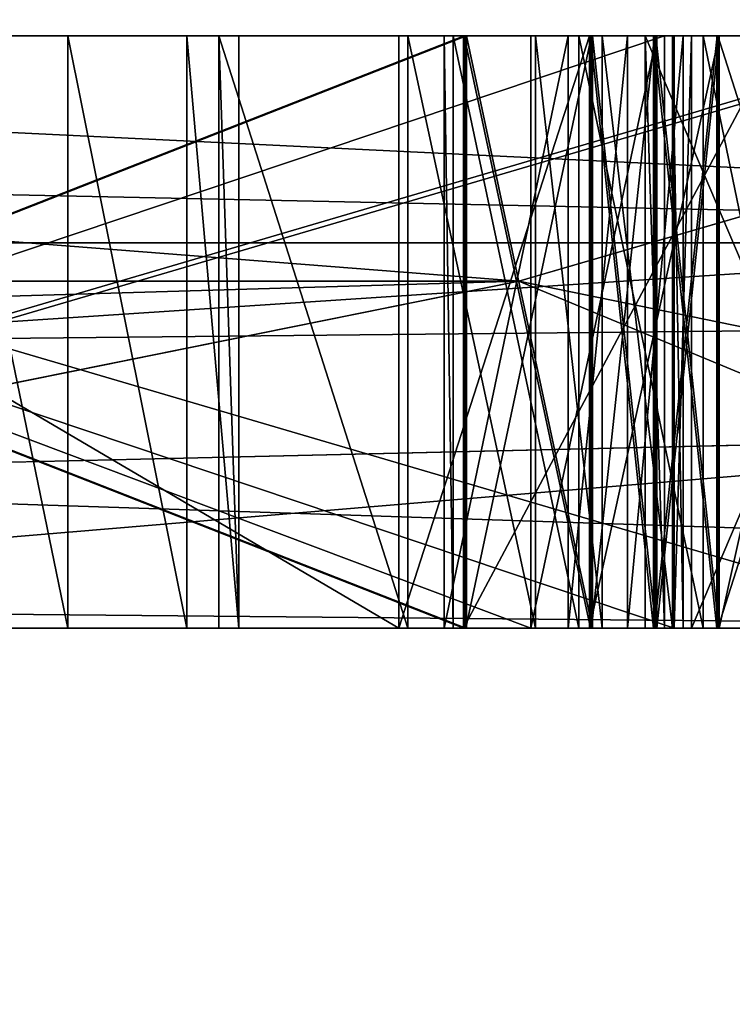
# Model space of a CAD drawing. Header units: millimetres. Extents: x -175 to 175, y 0 to 232.
# Tile 40 of 140: x -133.47 to -133.35, y 60.937 to 61.103. Entities that reach past the tile are written whole.
import ezdxf

# ---------------------------------------------------------------- set-up
doc = ezdxf.new("R2010")
doc.units = ezdxf.units.MM
doc.header["$LTSCALE"] = 65.185185
for name, color, linetype in [('1013', 7, 'CONTINUOUS'), ('1014', 7, 'CONTINUOUS'), ('1015', 7, 'CONTINUOUS'), ('1016', 7, 'CONTINUOUS'), ('1025', 7, 'CONTINUOUS'), ('1028', 7, 'CONTINUOUS'), ('1029', 7, 'CONTINUOUS'), ('1033', 7, 'CONTINUOUS'), ('1185', 7, 'CONTINUOUS'), ('1186', 7, 'CONTINUOUS'), ('1187', 7, 'CONTINUOUS'), ('1202', 7, 'CONTINUOUS'), ('1203', 7, 'CONTINUOUS'), ('1204', 7, 'CONTINUOUS'), ('1206', 7, 'CONTINUOUS'), ('1208', 7, 'CONTINUOUS'), ('1214', 7, 'CONTINUOUS'), ('1215', 7, 'CONTINUOUS'), ('1216', 7, 'CONTINUOUS'), ('1217', 7, 'CONTINUOUS'), ('1218', 7, 'CONTINUOUS'), ('1219', 7, 'CONTINUOUS'), ('1220', 7, 'CONTINUOUS'), ('1221', 7, 'CONTINUOUS'), ('1223', 7, 'CONTINUOUS'), ('1224', 7, 'CONTINUOUS'), ('1225', 7, 'CONTINUOUS'), ('1226', 7, 'CONTINUOUS'), ('1227', 7, 'CONTINUOUS'), ('1228', 7, 'CONTINUOUS'), ('1229', 7, 'CONTINUOUS'), ('1230', 7, 'CONTINUOUS'), ('1231', 7, 'CONTINUOUS'), ('1233', 7, 'CONTINUOUS'), ('1234', 7, 'CONTINUOUS'), ('1239', 7, 'CONTINUOUS'), ('1240', 7, 'CONTINUOUS'), ('1247', 7, 'CONTINUOUS'), ('1251', 7, 'CONTINUOUS'), ('1252', 7, 'CONTINUOUS'), ('1253', 7, 'CONTINUOUS'), ('1254', 7, 'CONTINUOUS'), ('1259', 7, 'CONTINUOUS'), ('1260', 7, 'CONTINUOUS'), ('1261', 7, 'CONTINUOUS'), ('1262', 7, 'CONTINUOUS'), ('1263', 7, 'CONTINUOUS'), ('1264', 7, 'CONTINUOUS'), ('1265', 7, 'CONTINUOUS'), ('1266', 7, 'CONTINUOUS'), ('1267', 7, 'CONTINUOUS'), ('1268', 7, 'CONTINUOUS'), ('1269', 7, 'CONTINUOUS'), ('1270', 7, 'CONTINUOUS'), ('1271', 7, 'CONTINUOUS'), ('1272', 7, 'CONTINUOUS'), ('1273', 7, 'CONTINUOUS'), ('1274', 7, 'CONTINUOUS'), ('1327', 7, 'CONTINUOUS'), ('1329', 7, 'CONTINUOUS'), ('1331', 7, 'CONTINUOUS'), ('1333', 7, 'CONTINUOUS'), ('941', 7, 'CONTINUOUS')]:
    doc.layers.add(name, color=color, linetype=linetype)

msp = doc.modelspace()

# ---------------------------------------------------------------- linework, layer by layer
at = {"layer": '1013', "color": 7, "linetype": 'CONTINUOUS', "true_color": 0xe0f2ff}
for points in [[(-133.762, 61, 9.37499), (-133.18361, 61, 8.2929), (-134.62863, 59.99999, 8.876), (-133.762, 61, 9.37499)], [(-133.18361, 61, 8.2929), (-132.67723, 61, 7.17529), (-134.62863, 59.99999, 8.876), (-133.18361, 61, 8.2929)], [(-132.67723, 61, 7.17529), (-132.24503, 61, 6.02694), (-134.62863, 59.99999, 8.876), (-132.67723, 61, 7.17529)], [(-132.24503, 61, 6.02694), (-132.85518, 59.99999, 4.59541), (-134.62863, 59.99999, 8.876), (-132.24503, 61, 6.02694)]]:
    msp.add_3dface(points, dxfattribs=at)
at = {"layer": '1014', "color": 7, "linetype": 'CONTINUOUS', "true_color": 0xe0f2ff}
for points in [[(-134.62862, 59.99999, -8.876), (-132.85518, 59.99999, -4.59541), (-133.762, 61, -9.37499), (-134.62862, 59.99999, -8.876)], [(-132.85518, 59.99999, -4.59541), (-132.67723, 61, -7.17529), (-133.762, 61, -9.37499), (-132.85518, 59.99999, -4.59541)]]:
    msp.add_3dface(points, dxfattribs=at)
at = {"layer": '1015', "color": 7, "linetype": 'CONTINUOUS', "true_color": 0xe0f2ff}
for points in [[(-135.85784, 61, 14.14213), (-137.21844, 60.50001, 16.02753), (-131.53011, 60.50001, 8.89456), (-135.85784, 61, 14.14213)], [(-132.67946, 61, 9.99997), (-135.85784, 61, 14.14213), (-131.53011, 60.50001, 8.89456), (-132.67946, 61, 9.99997)]]:
    msp.add_3dface(points, dxfattribs=at)
at = {"layer": '1016', "color": 7, "linetype": 'CONTINUOUS', "true_color": 0xe0f2ff}
for points in [[(-134.1329, 61, -12.17521), (-132.67946, 61, -9.99997), (-137.21844, 60.50001, -16.02753), (-134.1329, 61, -12.17521)], [(-132.67946, 61, -9.99997), (-131.53011, 60.50001, -8.89456), (-137.21844, 60.50001, -16.02753), (-132.67946, 61, -9.99997)]]:
    msp.add_3dface(points, dxfattribs=at)
at = {"layer": '1025', "color": 7, "linetype": 'CONTINUOUS', "true_color": 0xe0f2ff}
for points in [[(-133.24468, 61, 2.20667), (-133.67626, 61, 4.37557), (-133.25488, 61, 0.55419), (-133.24468, 61, 2.20667)], [(-133.25488, 61, 0.55419), (-133.67626, 61, 4.37557), (-133.32193, 61, 0.65631), (-133.25488, 61, 0.55419)], [(-133.32193, 61, 0.65631), (-133.67626, 61, 4.37557), (-133.36447, 61, 0.65498), (-133.32193, 61, 0.65631)], [(-133.36447, 61, 0.65498), (-133.67626, 61, 4.37557), (-133.65894, 61, 0.54157), (-133.36447, 61, 0.65498)], [(-133.67626, 61, -4.37557), (-133.1, 61, 0), (-133.32982, 61, -0.57206), (-133.67626, 61, -4.37557)], [(-133.6619, 61, -0.64569), (-133.67626, 61, -4.37557), (-133.40608, 61, -0.63235), (-133.6619, 61, -0.64569)], [(-133.40608, 61, -0.63235), (-133.67626, 61, -4.37557), (-133.37388, 61, -0.62287), (-133.40608, 61, -0.63235)], [(-133.37388, 61, -0.62287), (-133.67626, 61, -4.37557), (-133.352, 61, -0.60267), (-133.37388, 61, -0.62287)], [(-133.352, 61, -0.60267), (-133.67626, 61, -4.37557), (-133.32982, 61, -0.57206), (-133.352, 61, -0.60267)], [(-133.6297, 61, -0.63622), (-133.6619, 61, -0.64569), (-133.40608, 61, -0.63235), (-133.6297, 61, -0.63622)], [(-133.36121, 61, 0.55087), (-133.36447, 61, 0.65498), (-133.65894, 61, 0.54157), (-133.36121, 61, 0.55087)], [(-133.35959, 61, 0.49881), (-133.65732, 61, 0.48951), (-133.65258, 61, 0.29165), (-133.35959, 61, 0.49881)], [(-133.35666, 61, 0.4051), (-133.35959, 61, 0.49881), (-133.65258, 61, 0.29165), (-133.35666, 61, 0.4051)], [(-133.3122, 61, 0.29718), (-133.35666, 61, 0.4051), (-133.65258, 61, 0.29165), (-133.3122, 61, 0.29718)], [(-133.31135, 61, 0.24511), (-133.65173, 61, 0.23958), (-133.64961, 61, 0.15625), (-133.31135, 61, 0.24511)], [(-133.39515, 61, -0.22974), (-133.65047, 61, -0.22917), (-133.39693, 61, -0.31998), (-133.39515, 61, -0.22974)], [(-133.39693, 61, -0.31998), (-133.65047, 61, -0.22917), (-133.39845, 61, -0.37205), (-133.39693, 61, -0.31998)], [(-133.39845, 61, -0.37205), (-133.65047, 61, -0.22917), (-133.48261, 61, -0.33832), (-133.39845, 61, -0.37205)], [(-133.39504, 61, -0.17765), (-133.6501, 61, -0.0625), (-133.65035, 61, -0.17708), (-133.39504, 61, -0.17765)], [(-133.39478, 61, -0.06307), (-133.6501, 61, -0.0625), (-133.39504, 61, -0.17765), (-133.39478, 61, -0.06307)], [(-133.39466, 61, -0.01099), (-133.64973, 61, 0.10417), (-133.64998, 61, -0.01042), (-133.39466, 61, -0.01099)], [(-133.38377, 61, 0.10357), (-133.64973, 61, 0.10417), (-133.39466, 61, -0.01099), (-133.38377, 61, 0.10357)], [(-133.30919, 61, 0.15549), (-133.31135, 61, 0.24511), (-133.64961, 61, 0.15625), (-133.30919, 61, 0.15549)], [(-133.57622, 61, -0.62736), (-133.6297, 61, -0.63622), (-133.40608, 61, -0.63235), (-133.57622, 61, -0.62736)], [(-133.46195, 61, -0.35976), (-133.39845, 61, -0.37205), (-133.48261, 61, -0.33832), (-133.46195, 61, -0.35976)], [(-133.4419, 61, -0.40204), (-133.39845, 61, -0.37205), (-133.46195, 61, -0.35976), (-133.4419, 61, -0.40204)], [(-133.40456, 61, -0.58029), (-133.39845, 61, -0.37205), (-133.4419, 61, -0.40204), (-133.40456, 61, -0.58029)], [(-133.4331, 61, -0.46482), (-133.40456, 61, -0.58029), (-133.4419, 61, -0.40204), (-133.4331, 61, -0.46482)], [(-133.43646, 61, -0.57935), (-133.40456, 61, -0.58029), (-133.4331, 61, -0.46482), (-133.43646, 61, -0.57935)], [(-133.38299, 61, -0.5705), (-133.39845, 61, -0.37205), (-133.40456, 61, -0.58029), (-133.38299, 61, -0.5705)], [(-133.37749, 61, -0.38308), (-133.39845, 61, -0.37205), (-133.38299, 61, -0.5705), (-133.37749, 61, -0.38308)], [(-133.37566, 61, -0.32061), (-133.39515, 61, -0.22974), (-133.39693, 61, -0.31998), (-133.37566, 61, -0.32061)], [(-133.34191, 61, -0.20902), (-133.39515, 61, -0.22974), (-133.3547, 61, -0.33164), (-133.34191, 61, -0.20902)], [(-133.3547, 61, -0.33164), (-133.39515, 61, -0.22974), (-133.37566, 61, -0.32061), (-133.3547, 61, -0.33164)], [(-133.37374, 61, -0.16728), (-133.39478, 61, -0.06307), (-133.39504, 61, -0.17765), (-133.37374, 61, -0.16728)], [(-133.37353, 61, -0.07353), (-133.39478, 61, -0.06307), (-133.37374, 61, -0.16728), (-133.37353, 61, -0.07353)], [(-133.37336, 61, -0.00062), (-133.38377, 61, 0.10357), (-133.39466, 61, -0.01099), (-133.37336, 61, -0.00062)], [(-133.36254, 61, 0.08269), (-133.38377, 61, 0.10357), (-133.3627, 61, 0.00978), (-133.36254, 61, 0.08269)], [(-133.3627, 61, 0.00978), (-133.38377, 61, 0.10357), (-133.37336, 61, -0.00062), (-133.3627, 61, 0.00978)], [(-133.37174, 61, -0.54999), (-133.37749, 61, -0.38308), (-133.38299, 61, -0.5705), (-133.37174, 61, -0.54999)], [(-133.36747, 61, -0.40422), (-133.37749, 61, -0.38308), (-133.37174, 61, -0.54999), (-133.36747, 61, -0.40422)], [(-133.36307, 61, -0.15689), (-133.37353, 61, -0.07353), (-133.37374, 61, -0.16728), (-133.36307, 61, -0.15689)], [(-133.36291, 61, -0.08397), (-133.37353, 61, -0.07353), (-133.36307, 61, -0.15689), (-133.36291, 61, -0.08397)], [(-133.35989, 61, -0.50865), (-133.36747, 61, -0.40422), (-133.37174, 61, -0.54999), (-133.35989, 61, -0.50865)], [(-133.35806, 61, -0.44618), (-133.36747, 61, -0.40422), (-133.35989, 61, -0.50865), (-133.35806, 61, -0.44618)], [(-133.35239, 61, -0.13608), (-133.36291, 61, -0.08397), (-133.36307, 61, -0.15689), (-133.35239, 61, -0.13608)], [(-133.35232, 61, -0.10483), (-133.36291, 61, -0.08397), (-133.35239, 61, -0.13608), (-133.35232, 61, -0.10483)], [(-133.35202, 61, 0.03059), (-133.36254, 61, 0.08269), (-133.3627, 61, 0.00978), (-133.35202, 61, 0.03059)], [(-133.35197, 61, 0.05142), (-133.36254, 61, 0.08269), (-133.35202, 61, 0.03059), (-133.35197, 61, 0.05142)], [(-133.31413, 61, 0.40643), (-133.35666, 61, 0.4051), (-133.3122, 61, 0.29718), (-133.31413, 61, 0.40643)], [(-133.33404, 61, -0.35309), (-133.34191, 61, -0.20902), (-133.3547, 61, -0.33164), (-133.33404, 61, -0.35309)], [(-133.3522, 61, -0.05275), (-133.32036, 61, -0.08407), (-133.32022, 61, -0.02157), (-133.3522, 61, -0.05275)]]:
    msp.add_3dface(points, dxfattribs=at)
at = {"layer": '1028', "color": 7, "linetype": 'CONTINUOUS', "true_color": 0xe0f2ff}
for points in [[(-140.32315, 61.21787, 17.59623), (-140.34896, 61.06504, 17.55154), (-133.08628, 61.06504, 10.72963), (-140.32315, 61.21787, 17.59623)], [(-136.25013, 61.21787, 14.63591), (-140.32315, 61.21787, 17.59623), (-133.08628, 61.06504, 10.72963), (-136.25013, 61.21787, 14.63591)], [(-134.53504, 61.21787, -12.81029), (-131.8345, 61.21787, -8.56057), (-138.23376, 61.06504, -16.20971), (-134.53504, 61.21787, -12.81029)], [(-131.8345, 61.21787, -8.56057), (-131.87934, 61.06504, -8.53467), (-138.23376, 61.06504, -16.20971), (-131.8345, 61.21787, -8.56057)], [(-133.04155, 61.21787, 10.75544), (-136.25013, 61.21787, 14.63591), (-133.08628, 61.06504, 10.72963), (-133.04155, 61.21787, 10.75544)], [(-140.42279, 61, 17.42369), (-133.21423, 61, 10.65578), (-140.34896, 61.06504, 17.55154), (-140.42279, 61, 17.42369)], [(-140.34896, 61.06504, 17.55154), (-133.21423, 61, 10.65578), (-133.08628, 61.06504, 10.72963), (-140.34896, 61.06504, 17.55154)], [(-134.6765, 61, -12.66879), (-138.30797, 61, -16.08118), (-131.87934, 61.06504, -8.53467), (-134.6765, 61, -12.66879)], [(-131.87934, 61.06504, -8.53467), (-138.30797, 61, -16.08118), (-138.23376, 61.06504, -16.20971), (-131.87934, 61.06504, -8.53467)], [(-132.0076, 61, -8.46059), (-134.6765, 61, -12.66879), (-131.87934, 61.06504, -8.53467), (-132.0076, 61, -8.46059)]]:
    msp.add_3dface(points, dxfattribs=at)
at = {"layer": '1029', "color": 7, "linetype": 'CONTINUOUS', "true_color": 0xe0f2ff}
for points in [[(-133.90818, 61, -9.67757), (-132.8329, 61, -7.60872), (-138.35309, 61.18118, -14.47457), (-133.90818, 61, -9.67757)], [(-132.8329, 61, -7.60872), (-132.89106, 61.18118, -7.24209), (-138.35309, 61.18118, -14.47457), (-132.8329, 61, -7.60872)], [(-134.26031, 61, 10.24032), (-134.51272, 61.18118, 10.26197), (-131.50064, 61.18118, 1.71387), (-134.26031, 61, 10.24032)], [(-133.6549, 61, 9.24336), (-134.26031, 61, 10.24032), (-131.50064, 61.18118, 1.71387), (-133.6549, 61, 9.24336)], [(-133.11255, 61, 8.21073), (-133.6549, 61, 9.24336), (-131.50064, 61.18118, 1.71387), (-133.11255, 61, 8.21073)]]:
    msp.add_3dface(points, dxfattribs=at)
at = {"layer": '1033', "color": 7, "linetype": 'CONTINUOUS', "true_color": 0xe0f2ff}
for points in [[(-135.19097, 61.2, -8.55), (-133.38584, 61.05858, -3.79207), (-136.67648, 61.05858, -10.62515), (-135.19097, 61.2, -8.55)], [(-135.19097, 61.2, 8.55), (-136.67648, 61.05858, 10.62515), (-133.38584, 61.05858, 3.79207), (-135.19097, 61.2, 8.55)], [(-135.19097, 61.2, -8.55), (-132.9, 61.2), (-133.38584, 61.05858, -3.79207), (-135.19097, 61.2, -8.55)], [(-132.9, 61.2), (-135.19097, 61.2, 8.55), (-133.38584, 61.05858, 3.79207), (-132.9, 61.2)], [(-132.9, 61.2), (-133.38584, 61.05858, 3.79207), (-133.38584, 61.05858, -3.79207), (-132.9, 61.2)], [(-136.67648, 61.05858, 10.62515), (-133.67626, 61, 4.37557), (-133.38584, 61.05858, 3.79207), (-136.67648, 61.05858, 10.62515)], [(-133.38584, 61.05858, -3.79207), (-135.36576, 61, -8.45275), (-136.67648, 61.05858, -10.62515), (-133.38584, 61.05858, -3.79207)], [(-133.67626, 61, -4.37557), (-135.36576, 61, -8.45275), (-133.38584, 61.05858, -3.79207), (-133.67626, 61, -4.37557)], [(-133.67626, 61, 4.37557), (-133.24468, 61, 2.20667), (-133.38584, 61.05858, 3.79207), (-133.67626, 61, 4.37557)], [(-133.1, 61, 0), (-133.67626, 61, -4.37557), (-133.38584, 61.05858, -3.79207), (-133.1, 61, 0)], [(-133.24468, 61, 2.20667), (-133.1, 61, 0), (-133.38584, 61.05858, 3.79207), (-133.24468, 61, 2.20667)], [(-133.38584, 61.05858, 3.79207), (-133.1, 61, 0), (-133.38584, 61.05858, -3.79207), (-133.38584, 61.05858, 3.79207)]]:
    msp.add_3dface(points, dxfattribs=at)
at = {"layer": '1185', "color": 7, "linetype": 'CONTINUOUS', "true_color": 0xe0f2ff}
for points in [[(-133.65732, 61, 0.48951), (-133.35959, 61, 0.49881), (-133.65732, 61.1, 0.48951), (-133.65732, 61, 0.48951)], [(-133.65732, 61.1, 0.48951), (-133.35959, 61, 0.49881), (-133.35959, 61.1, 0.49881), (-133.65732, 61.1, 0.48951)]]:
    msp.add_3dface(points, dxfattribs=at)
at = {"layer": '1186', "color": 7, "linetype": 'CONTINUOUS', "true_color": 0xe0f2ff}
for points in [[(-133.35959, 61, 0.49881), (-133.35666, 61, 0.4051), (-133.35666, 61.1, 0.4051), (-133.35959, 61, 0.49881)], [(-133.35959, 61.1, 0.49881), (-133.35959, 61, 0.49881), (-133.35666, 61.1, 0.4051), (-133.35959, 61.1, 0.49881)]]:
    msp.add_3dface(points, dxfattribs=at)
at = {"layer": '1187', "color": 7, "linetype": 'CONTINUOUS', "true_color": 0xe0f2ff}
for points in [[(-133.35666, 61, 0.4051), (-133.31413, 61, 0.40643), (-133.31413, 61.1, 0.40643), (-133.35666, 61, 0.4051)], [(-133.35666, 61.1, 0.4051), (-133.35666, 61, 0.4051), (-133.31413, 61.1, 0.40643), (-133.35666, 61.1, 0.4051)]]:
    msp.add_3dface(points, dxfattribs=at)
at = {"layer": '1202', "color": 7, "linetype": 'CONTINUOUS', "true_color": 0xe0f2ff}
for points in [[(-133.32193, 61, 0.65631), (-133.36447, 61, 0.65498), (-133.36447, 61.1, 0.65498), (-133.32193, 61, 0.65631)], [(-133.32193, 61.1, 0.65631), (-133.32193, 61, 0.65631), (-133.36447, 61.1, 0.65498), (-133.32193, 61.1, 0.65631)]]:
    msp.add_3dface(points, dxfattribs=at)
at = {"layer": '1203', "color": 7, "linetype": 'CONTINUOUS', "true_color": 0xe0f2ff}
for points in [[(-133.36447, 61, 0.65498), (-133.36121, 61, 0.55087), (-133.36447, 61.1, 0.65498), (-133.36447, 61, 0.65498)], [(-133.36447, 61.1, 0.65498), (-133.36121, 61, 0.55087), (-133.36121, 61.1, 0.55087), (-133.36447, 61.1, 0.65498)]]:
    msp.add_3dface(points, dxfattribs=at)
at = {"layer": '1204', "color": 7, "linetype": 'CONTINUOUS', "true_color": 0xe0f2ff}
for points in [[(-133.36121, 61, 0.55087), (-133.65894, 61, 0.54157), (-133.36121, 61.1, 0.55087), (-133.36121, 61, 0.55087)], [(-133.36121, 61.1, 0.55087), (-133.65894, 61, 0.54157), (-133.65894, 61.1, 0.54157), (-133.36121, 61.1, 0.55087)]]:
    msp.add_3dface(points, dxfattribs=at)
at = {"layer": '1206', "color": 7, "linetype": 'CONTINUOUS', "true_color": 0xe0f2ff}
for points in [[(-133.65173, 61, 0.23958), (-133.31135, 61, 0.24511), (-133.65173, 61.1, 0.23958), (-133.65173, 61, 0.23958)], [(-133.65173, 61.1, 0.23958), (-133.31135, 61, 0.24511), (-133.31135, 61.1, 0.24511), (-133.65173, 61.1, 0.23958)]]:
    msp.add_3dface(points, dxfattribs=at)
at = {"layer": '1208', "color": 7, "linetype": 'CONTINUOUS', "true_color": 0xe0f2ff}
for points in [[(-133.3122, 61, 0.29718), (-133.65258, 61, 0.29165), (-133.3122, 61.1, 0.29718), (-133.3122, 61, 0.29718)], [(-133.3122, 61.1, 0.29718), (-133.65258, 61, 0.29165), (-133.65258, 61.1, 0.29165), (-133.3122, 61.1, 0.29718)]]:
    msp.add_3dface(points, dxfattribs=at)
at = {"layer": '1214', "color": 7, "linetype": 'CONTINUOUS', "true_color": 0xe0f2ff}
for points in [[(-133.64973, 61, 0.10417), (-133.38377, 61, 0.10357), (-133.64973, 61.1, 0.10417), (-133.64973, 61, 0.10417)], [(-133.64973, 61.1, 0.10417), (-133.38377, 61, 0.10357), (-133.38377, 61.1, 0.10357), (-133.64973, 61.1, 0.10417)]]:
    msp.add_3dface(points, dxfattribs=at)
at = {"layer": '1215', "color": 7, "linetype": 'CONTINUOUS', "true_color": 0xe0f2ff}
for points in [[(-133.38377, 61, 0.10357), (-133.36254, 61, 0.08269), (-133.36254, 61.1, 0.08269), (-133.38377, 61, 0.10357)], [(-133.38377, 61.1, 0.10357), (-133.38377, 61, 0.10357), (-133.36254, 61.1, 0.08269), (-133.38377, 61.1, 0.10357)]]:
    msp.add_3dface(points, dxfattribs=at)
at = {"layer": '1216', "color": 7, "linetype": 'CONTINUOUS', "true_color": 0xe0f2ff}
for points in [[(-133.36254, 61, 0.08269), (-133.35197, 61, 0.05142), (-133.35197, 61.1, 0.05142), (-133.36254, 61, 0.08269)], [(-133.36254, 61.1, 0.08269), (-133.36254, 61, 0.08269), (-133.35197, 61.1, 0.05142), (-133.36254, 61.1, 0.08269)]]:
    msp.add_3dface(points, dxfattribs=at)
at = {"layer": '1217', "color": 7, "linetype": 'CONTINUOUS', "true_color": 0xe0f2ff}
for points in [[(-133.35197, 61, 0.05142), (-133.35202, 61, 0.03059), (-133.35202, 61.1, 0.03059), (-133.35197, 61, 0.05142)], [(-133.35197, 61.1, 0.05142), (-133.35197, 61, 0.05142), (-133.35202, 61.1, 0.03059), (-133.35197, 61.1, 0.05142)]]:
    msp.add_3dface(points, dxfattribs=at)
at = {"layer": '1218', "color": 7, "linetype": 'CONTINUOUS', "true_color": 0xe0f2ff}
for points in [[(-133.35202, 61, 0.03059), (-133.3627, 61, 0.00978), (-133.3627, 61.1, 0.00978), (-133.35202, 61, 0.03059)], [(-133.35202, 61.1, 0.03059), (-133.35202, 61, 0.03059), (-133.3627, 61.1, 0.00978), (-133.35202, 61.1, 0.03059)]]:
    msp.add_3dface(points, dxfattribs=at)
at = {"layer": '1219', "color": 7, "linetype": 'CONTINUOUS', "true_color": 0xe0f2ff}
for points in [[(-133.3627, 61, 0.00978), (-133.37336, 61, -0.00062), (-133.37336, 61.1, -0.00062), (-133.3627, 61, 0.00978)], [(-133.3627, 61.1, 0.00978), (-133.3627, 61, 0.00978), (-133.37336, 61.1, -0.00062), (-133.3627, 61.1, 0.00978)]]:
    msp.add_3dface(points, dxfattribs=at)
at = {"layer": '1220', "color": 7, "linetype": 'CONTINUOUS', "true_color": 0xe0f2ff}
for points in [[(-133.37336, 61, -0.00062), (-133.39466, 61, -0.01099), (-133.39466, 61.1, -0.01099), (-133.37336, 61, -0.00062)], [(-133.37336, 61.1, -0.00062), (-133.37336, 61, -0.00062), (-133.39466, 61.1, -0.01099), (-133.37336, 61.1, -0.00062)]]:
    msp.add_3dface(points, dxfattribs=at)
at = {"layer": '1221', "color": 7, "linetype": 'CONTINUOUS', "true_color": 0xe0f2ff}
for points in [[(-133.39466, 61, -0.01099), (-133.64998, 61, -0.01042), (-133.39466, 61.1, -0.01099), (-133.39466, 61, -0.01099)], [(-133.39466, 61.1, -0.01099), (-133.64998, 61, -0.01042), (-133.64998, 61.1, -0.01042), (-133.39466, 61.1, -0.01099)]]:
    msp.add_3dface(points, dxfattribs=at)
at = {"layer": '1223', "color": 7, "linetype": 'CONTINUOUS', "true_color": 0xe0f2ff}
for points in [[(-133.6501, 61, -0.0625), (-133.39478, 61, -0.06307), (-133.6501, 61.1, -0.0625), (-133.6501, 61, -0.0625)], [(-133.6501, 61.1, -0.0625), (-133.39478, 61, -0.06307), (-133.39478, 61.1, -0.06307), (-133.6501, 61.1, -0.0625)]]:
    msp.add_3dface(points, dxfattribs=at)
at = {"layer": '1224', "color": 7, "linetype": 'CONTINUOUS', "true_color": 0xe0f2ff}
for points in [[(-133.39478, 61, -0.06307), (-133.37353, 61, -0.07353), (-133.37353, 61.1, -0.07353), (-133.39478, 61, -0.06307)], [(-133.39478, 61.1, -0.06307), (-133.39478, 61, -0.06307), (-133.37353, 61.1, -0.07353), (-133.39478, 61.1, -0.06307)]]:
    msp.add_3dface(points, dxfattribs=at)
at = {"layer": '1225', "color": 7, "linetype": 'CONTINUOUS', "true_color": 0xe0f2ff}
for points in [[(-133.37353, 61, -0.07353), (-133.36291, 61, -0.08397), (-133.36291, 61.1, -0.08397), (-133.37353, 61, -0.07353)], [(-133.37353, 61.1, -0.07353), (-133.37353, 61, -0.07353), (-133.36291, 61.1, -0.08397), (-133.37353, 61.1, -0.07353)]]:
    msp.add_3dface(points, dxfattribs=at)
at = {"layer": '1226', "color": 7, "linetype": 'CONTINUOUS', "true_color": 0xe0f2ff}
for points in [[(-133.36291, 61, -0.08397), (-133.35232, 61, -0.10483), (-133.35232, 61.1, -0.10483), (-133.36291, 61, -0.08397)], [(-133.36291, 61.1, -0.08397), (-133.36291, 61, -0.08397), (-133.35232, 61.1, -0.10483), (-133.36291, 61.1, -0.08397)]]:
    msp.add_3dface(points, dxfattribs=at)
at = {"layer": '1227', "color": 7, "linetype": 'CONTINUOUS', "true_color": 0xe0f2ff}
for points in [[(-133.35232, 61, -0.10483), (-133.35239, 61, -0.13608), (-133.35239, 61.1, -0.13608), (-133.35232, 61, -0.10483)], [(-133.35232, 61.1, -0.10483), (-133.35232, 61, -0.10483), (-133.35239, 61.1, -0.13608), (-133.35232, 61.1, -0.10483)]]:
    msp.add_3dface(points, dxfattribs=at)
at = {"layer": '1228', "color": 7, "linetype": 'CONTINUOUS', "true_color": 0xe0f2ff}
for points in [[(-133.35239, 61, -0.13608), (-133.36307, 61, -0.15689), (-133.36307, 61.1, -0.15689), (-133.35239, 61, -0.13608)], [(-133.35239, 61.1, -0.13608), (-133.35239, 61, -0.13608), (-133.36307, 61.1, -0.15689), (-133.35239, 61.1, -0.13608)]]:
    msp.add_3dface(points, dxfattribs=at)
at = {"layer": '1229', "color": 7, "linetype": 'CONTINUOUS', "true_color": 0xe0f2ff}
for points in [[(-133.36307, 61, -0.15689), (-133.37374, 61, -0.16728), (-133.37374, 61.1, -0.16728), (-133.36307, 61, -0.15689)], [(-133.36307, 61.1, -0.15689), (-133.36307, 61, -0.15689), (-133.37374, 61.1, -0.16728), (-133.36307, 61.1, -0.15689)]]:
    msp.add_3dface(points, dxfattribs=at)
at = {"layer": '1230', "color": 7, "linetype": 'CONTINUOUS', "true_color": 0xe0f2ff}
for points in [[(-133.37374, 61, -0.16728), (-133.39504, 61, -0.17765), (-133.39504, 61.1, -0.17765), (-133.37374, 61, -0.16728)], [(-133.37374, 61.1, -0.16728), (-133.37374, 61, -0.16728), (-133.39504, 61.1, -0.17765), (-133.37374, 61.1, -0.16728)]]:
    msp.add_3dface(points, dxfattribs=at)
at = {"layer": '1231', "color": 7, "linetype": 'CONTINUOUS', "true_color": 0xe0f2ff}
for points in [[(-133.39504, 61, -0.17765), (-133.65035, 61, -0.17708), (-133.39504, 61.1, -0.17765), (-133.39504, 61, -0.17765)], [(-133.39504, 61.1, -0.17765), (-133.65035, 61, -0.17708), (-133.65035, 61.1, -0.17708), (-133.39504, 61.1, -0.17765)]]:
    msp.add_3dface(points, dxfattribs=at)
at = {"layer": '1233', "color": 7, "linetype": 'CONTINUOUS', "true_color": 0xe0f2ff}
for points in [[(-133.65047, 61, -0.22917), (-133.39515, 61, -0.22974), (-133.65047, 61.1, -0.22917), (-133.65047, 61, -0.22917)], [(-133.65047, 61.1, -0.22917), (-133.39515, 61, -0.22974), (-133.39515, 61.1, -0.22974), (-133.65047, 61.1, -0.22917)]]:
    msp.add_3dface(points, dxfattribs=at)
at = {"layer": '1234', "color": 7, "linetype": 'CONTINUOUS', "true_color": 0xe0f2ff}
for points in [[(-133.39515, 61, -0.22974), (-133.34191, 61, -0.20902), (-133.34191, 61.1, -0.20902), (-133.39515, 61, -0.22974)], [(-133.39515, 61.1, -0.22974), (-133.39515, 61, -0.22974), (-133.34191, 61.1, -0.20902), (-133.39515, 61.1, -0.22974)]]:
    msp.add_3dface(points, dxfattribs=at)
at = {"layer": '1239', "color": 7, "linetype": 'CONTINUOUS', "true_color": 0xe0f2ff}
for points in [[(-133.32036, 61, -0.08407), (-133.3522, 61, -0.05275), (-133.3522, 61.1, -0.05275), (-133.32036, 61, -0.08407)], [(-133.32036, 61.1, -0.08407), (-133.32036, 61, -0.08407), (-133.3522, 61.1, -0.05275), (-133.32036, 61.1, -0.08407)]]:
    msp.add_3dface(points, dxfattribs=at)
at = {"layer": '1240', "color": 7, "linetype": 'CONTINUOUS', "true_color": 0xe0f2ff}
for points in [[(-133.3522, 61, -0.05275), (-133.32022, 61, -0.02157), (-133.32022, 61.1, -0.02157), (-133.3522, 61, -0.05275)], [(-133.3522, 61.1, -0.05275), (-133.3522, 61, -0.05275), (-133.32022, 61.1, -0.02157), (-133.3522, 61.1, -0.05275)]]:
    msp.add_3dface(points, dxfattribs=at)
at = {"layer": '1247', "color": 7, "linetype": 'CONTINUOUS', "true_color": 0xe0f2ff}
for points in [[(-133.30919, 61, 0.15549), (-133.64961, 61, 0.15625), (-133.30919, 61.1, 0.15549), (-133.30919, 61, 0.15549)], [(-133.30919, 61.1, 0.15549), (-133.64961, 61, 0.15625), (-133.64961, 61.1, 0.15625), (-133.30919, 61.1, 0.15549)]]:
    msp.add_3dface(points, dxfattribs=at)
at = {"layer": '1251', "color": 7, "linetype": 'CONTINUOUS', "true_color": 0xe0f2ff}
for points in [[(-133.57622, 61, -0.62736), (-133.40608, 61, -0.63235), (-133.57622, 61.1, -0.62736), (-133.57622, 61, -0.62736)], [(-133.57622, 61.1, -0.62736), (-133.40608, 61, -0.63235), (-133.40608, 61.1, -0.63235), (-133.57622, 61.1, -0.62736)]]:
    msp.add_3dface(points, dxfattribs=at)
at = {"layer": '1252', "color": 7, "linetype": 'CONTINUOUS', "true_color": 0xe0f2ff}
for points in [[(-133.40608, 61, -0.63235), (-133.37388, 61, -0.62287), (-133.37388, 61.1, -0.62287), (-133.40608, 61, -0.63235)], [(-133.40608, 61.1, -0.63235), (-133.40608, 61, -0.63235), (-133.37388, 61.1, -0.62287), (-133.40608, 61.1, -0.63235)]]:
    msp.add_3dface(points, dxfattribs=at)
at = {"layer": '1253', "color": 7, "linetype": 'CONTINUOUS', "true_color": 0xe0f2ff}
for points in [[(-133.37388, 61, -0.62287), (-133.352, 61, -0.60267), (-133.352, 61.1, -0.60267), (-133.37388, 61, -0.62287)], [(-133.37388, 61.1, -0.62287), (-133.37388, 61, -0.62287), (-133.352, 61.1, -0.60267), (-133.37388, 61.1, -0.62287)]]:
    msp.add_3dface(points, dxfattribs=at)
at = {"layer": '1254', "color": 7, "linetype": 'CONTINUOUS', "true_color": 0xe0f2ff}
for points in [[(-133.352, 61, -0.60267), (-133.32982, 61, -0.57206), (-133.32982, 61.1, -0.57206), (-133.352, 61, -0.60267)], [(-133.352, 61.1, -0.60267), (-133.352, 61, -0.60267), (-133.32982, 61.1, -0.57206), (-133.352, 61.1, -0.60267)]]:
    msp.add_3dface(points, dxfattribs=at)
at = {"layer": '1259', "color": 7, "linetype": 'CONTINUOUS', "true_color": 0xe0f2ff}
for points in [[(-133.33404, 61, -0.35309), (-133.3547, 61, -0.33164), (-133.3547, 61.1, -0.33164), (-133.33404, 61, -0.35309)], [(-133.33404, 61.1, -0.35309), (-133.33404, 61, -0.35309), (-133.3547, 61.1, -0.33164), (-133.33404, 61.1, -0.35309)]]:
    msp.add_3dface(points, dxfattribs=at)
at = {"layer": '1260', "color": 7, "linetype": 'CONTINUOUS', "true_color": 0xe0f2ff}
for points in [[(-133.3547, 61, -0.33164), (-133.37566, 61, -0.32061), (-133.37566, 61.1, -0.32061), (-133.3547, 61, -0.33164)], [(-133.3547, 61.1, -0.33164), (-133.3547, 61, -0.33164), (-133.37566, 61.1, -0.32061), (-133.3547, 61.1, -0.33164)]]:
    msp.add_3dface(points, dxfattribs=at)
at = {"layer": '1261', "color": 7, "linetype": 'CONTINUOUS', "true_color": 0xe0f2ff}
for points in [[(-133.37566, 61, -0.32061), (-133.39693, 61, -0.31998), (-133.39693, 61.1, -0.31998), (-133.37566, 61, -0.32061)], [(-133.37566, 61.1, -0.32061), (-133.37566, 61, -0.32061), (-133.39693, 61.1, -0.31998), (-133.37566, 61.1, -0.32061)]]:
    msp.add_3dface(points, dxfattribs=at)
at = {"layer": '1262', "color": 7, "linetype": 'CONTINUOUS', "true_color": 0xe0f2ff}
for points in [[(-133.39693, 61, -0.31998), (-133.39845, 61, -0.37205), (-133.39845, 61.1, -0.37205), (-133.39693, 61, -0.31998)], [(-133.39693, 61.1, -0.31998), (-133.39693, 61, -0.31998), (-133.39845, 61.1, -0.37205), (-133.39693, 61.1, -0.31998)]]:
    msp.add_3dface(points, dxfattribs=at)
at = {"layer": '1263', "color": 7, "linetype": 'CONTINUOUS', "true_color": 0xe0f2ff}
for points in [[(-133.39845, 61, -0.37205), (-133.37749, 61, -0.38308), (-133.37749, 61.1, -0.38308), (-133.39845, 61, -0.37205)], [(-133.39845, 61.1, -0.37205), (-133.39845, 61, -0.37205), (-133.37749, 61.1, -0.38308), (-133.39845, 61.1, -0.37205)]]:
    msp.add_3dface(points, dxfattribs=at)
at = {"layer": '1264', "color": 7, "linetype": 'CONTINUOUS', "true_color": 0xe0f2ff}
for points in [[(-133.37749, 61, -0.38308), (-133.36747, 61, -0.40422), (-133.36747, 61.1, -0.40422), (-133.37749, 61, -0.38308)], [(-133.37749, 61.1, -0.38308), (-133.37749, 61, -0.38308), (-133.36747, 61.1, -0.40422), (-133.37749, 61.1, -0.38308)]]:
    msp.add_3dface(points, dxfattribs=at)
at = {"layer": '1265', "color": 7, "linetype": 'CONTINUOUS', "true_color": 0xe0f2ff}
for points in [[(-133.36747, 61, -0.40422), (-133.35806, 61, -0.44618), (-133.35806, 61.1, -0.44618), (-133.36747, 61, -0.40422)], [(-133.36747, 61.1, -0.40422), (-133.36747, 61, -0.40422), (-133.35806, 61.1, -0.44618), (-133.36747, 61.1, -0.40422)]]:
    msp.add_3dface(points, dxfattribs=at)
at = {"layer": '1266', "color": 7, "linetype": 'CONTINUOUS', "true_color": 0xe0f2ff}
for points in [[(-133.35806, 61, -0.44618), (-133.35989, 61, -0.50865), (-133.35989, 61.1, -0.50865), (-133.35806, 61, -0.44618)], [(-133.35806, 61.1, -0.44618), (-133.35806, 61, -0.44618), (-133.35989, 61.1, -0.50865), (-133.35806, 61.1, -0.44618)]]:
    msp.add_3dface(points, dxfattribs=at)
at = {"layer": '1267', "color": 7, "linetype": 'CONTINUOUS', "true_color": 0xe0f2ff}
for points in [[(-133.35989, 61, -0.50865), (-133.37174, 61, -0.54999), (-133.37174, 61.1, -0.54999), (-133.35989, 61, -0.50865)], [(-133.35989, 61.1, -0.50865), (-133.35989, 61, -0.50865), (-133.37174, 61.1, -0.54999), (-133.35989, 61.1, -0.50865)]]:
    msp.add_3dface(points, dxfattribs=at)
at = {"layer": '1268', "color": 7, "linetype": 'CONTINUOUS', "true_color": 0xe0f2ff}
for points in [[(-133.37174, 61, -0.54999), (-133.38299, 61, -0.5705), (-133.38299, 61.1, -0.5705), (-133.37174, 61, -0.54999)], [(-133.37174, 61.1, -0.54999), (-133.37174, 61, -0.54999), (-133.38299, 61.1, -0.5705), (-133.37174, 61.1, -0.54999)]]:
    msp.add_3dface(points, dxfattribs=at)
at = {"layer": '1269', "color": 7, "linetype": 'CONTINUOUS', "true_color": 0xe0f2ff}
for points in [[(-133.38299, 61, -0.5705), (-133.40456, 61, -0.58029), (-133.40456, 61.1, -0.58029), (-133.38299, 61, -0.5705)], [(-133.38299, 61.1, -0.5705), (-133.38299, 61, -0.5705), (-133.40456, 61.1, -0.58029), (-133.38299, 61.1, -0.5705)]]:
    msp.add_3dface(points, dxfattribs=at)
at = {"layer": '1270', "color": 7, "linetype": 'CONTINUOUS', "true_color": 0xe0f2ff}
for points in [[(-133.40456, 61, -0.58029), (-133.43646, 61, -0.57935), (-133.43646, 61.1, -0.57935), (-133.40456, 61, -0.58029)], [(-133.40456, 61.1, -0.58029), (-133.40456, 61, -0.58029), (-133.43646, 61.1, -0.57935), (-133.40456, 61.1, -0.58029)]]:
    msp.add_3dface(points, dxfattribs=at)
at = {"layer": '1271', "color": 7, "linetype": 'CONTINUOUS', "true_color": 0xe0f2ff}
for points in [[(-133.43646, 61, -0.57935), (-133.4331, 61, -0.46482), (-133.43646, 61.1, -0.57935), (-133.43646, 61, -0.57935)], [(-133.43646, 61.1, -0.57935), (-133.4331, 61, -0.46482), (-133.4331, 61.1, -0.46482), (-133.43646, 61.1, -0.57935)]]:
    msp.add_3dface(points, dxfattribs=at)
at = {"layer": '1272', "color": 7, "linetype": 'CONTINUOUS', "true_color": 0xe0f2ff}
for points in [[(-133.4331, 61, -0.46482), (-133.4419, 61, -0.40204), (-133.4419, 61.1, -0.40204), (-133.4331, 61, -0.46482)], [(-133.4331, 61.1, -0.46482), (-133.4331, 61, -0.46482), (-133.4419, 61.1, -0.40204), (-133.4331, 61.1, -0.46482)]]:
    msp.add_3dface(points, dxfattribs=at)
at = {"layer": '1273', "color": 7, "linetype": 'CONTINUOUS', "true_color": 0xe0f2ff}
for points in [[(-133.4419, 61, -0.40204), (-133.46195, 61, -0.35976), (-133.46195, 61.1, -0.35976), (-133.4419, 61, -0.40204)], [(-133.4419, 61.1, -0.40204), (-133.4419, 61, -0.40204), (-133.46195, 61.1, -0.35976), (-133.4419, 61.1, -0.40204)]]:
    msp.add_3dface(points, dxfattribs=at)
at = {"layer": '1274', "color": 7, "linetype": 'CONTINUOUS', "true_color": 0xe0f2ff}
for points in [[(-133.46195, 61, -0.35976), (-133.48261, 61, -0.33832), (-133.48261, 61.1, -0.33832), (-133.46195, 61, -0.35976)], [(-133.46195, 61.1, -0.35976), (-133.46195, 61, -0.35976), (-133.48261, 61.1, -0.33832), (-133.46195, 61.1, -0.35976)]]:
    msp.add_3dface(points, dxfattribs=at)
at = {"layer": '1327', "color": 7, "linetype": 'CONTINUOUS', "true_color": 0xe0f2ff}
for points in [[(-133.57622, 61.1, -0.62736), (-133.40608, 61.1, -0.63235), (-133.5428, 61.1, -0.57624), (-133.57622, 61.1, -0.62736)], [(-133.40608, 61.1, -0.63235), (-133.47899, 61.1, -0.57811), (-133.5428, 61.1, -0.57624), (-133.40608, 61.1, -0.63235)], [(-133.46195, 61.1, -0.35976), (-133.48261, 61.1, -0.33832), (-133.47564, 61.1, -0.46357), (-133.46195, 61.1, -0.35976)], [(-133.40608, 61.1, -0.63235), (-133.43646, 61.1, -0.57935), (-133.47899, 61.1, -0.57811), (-133.40608, 61.1, -0.63235)], [(-133.47899, 61.1, -0.57811), (-133.43646, 61.1, -0.57935), (-133.47564, 61.1, -0.46357), (-133.47899, 61.1, -0.57811)], [(-133.43646, 61.1, -0.57935), (-133.46195, 61.1, -0.35976), (-133.47564, 61.1, -0.46357), (-133.43646, 61.1, -0.57935)], [(-133.43646, 61.1, -0.57935), (-133.4419, 61.1, -0.40204), (-133.46195, 61.1, -0.35976), (-133.43646, 61.1, -0.57935)], [(-133.43646, 61.1, -0.57935), (-133.4331, 61.1, -0.46482), (-133.4419, 61.1, -0.40204), (-133.43646, 61.1, -0.57935)], [(-133.40608, 61.1, -0.63235), (-133.40456, 61.1, -0.58029), (-133.43646, 61.1, -0.57935), (-133.40608, 61.1, -0.63235)], [(-133.40608, 61.1, -0.63235), (-133.37388, 61.1, -0.62287), (-133.40456, 61.1, -0.58029), (-133.40608, 61.1, -0.63235)], [(-133.37388, 61.1, -0.62287), (-133.38299, 61.1, -0.5705), (-133.40456, 61.1, -0.58029), (-133.37388, 61.1, -0.62287)], [(-133.39693, 61.1, -0.31998), (-133.39845, 61.1, -0.37205), (-133.37749, 61.1, -0.38308), (-133.39693, 61.1, -0.31998)], [(-133.37566, 61.1, -0.32061), (-133.39693, 61.1, -0.31998), (-133.37749, 61.1, -0.38308), (-133.37566, 61.1, -0.32061)], [(-133.37388, 61.1, -0.62287), (-133.37174, 61.1, -0.54999), (-133.38299, 61.1, -0.5705), (-133.37388, 61.1, -0.62287)], [(-133.37566, 61.1, -0.32061), (-133.37749, 61.1, -0.38308), (-133.36747, 61.1, -0.40422), (-133.37566, 61.1, -0.32061)], [(-133.3547, 61.1, -0.33164), (-133.37566, 61.1, -0.32061), (-133.35806, 61.1, -0.44618), (-133.3547, 61.1, -0.33164)], [(-133.37566, 61.1, -0.32061), (-133.36747, 61.1, -0.40422), (-133.35806, 61.1, -0.44618), (-133.37566, 61.1, -0.32061)], [(-133.37388, 61.1, -0.62287), (-133.352, 61.1, -0.60267), (-133.37174, 61.1, -0.54999), (-133.37388, 61.1, -0.62287)], [(-133.352, 61.1, -0.60267), (-133.35989, 61.1, -0.50865), (-133.37174, 61.1, -0.54999), (-133.352, 61.1, -0.60267)], [(-133.352, 61.1, -0.60267), (-133.35806, 61.1, -0.44618), (-133.35989, 61.1, -0.50865), (-133.352, 61.1, -0.60267)], [(-133.352, 61.1, -0.60267), (-133.3547, 61.1, -0.33164), (-133.35806, 61.1, -0.44618), (-133.352, 61.1, -0.60267)], [(-133.352, 61.1, -0.60267), (-133.33404, 61.1, -0.35309), (-133.3547, 61.1, -0.33164), (-133.352, 61.1, -0.60267)], [(-133.352, 61.1, -0.60267), (-133.32982, 61.1, -0.57206), (-133.33404, 61.1, -0.35309), (-133.352, 61.1, -0.60267)]]:
    msp.add_3dface(points, dxfattribs=at)
at = {"layer": '1329', "color": 7, "linetype": 'CONTINUOUS', "true_color": 0xe0f2ff}
for points in [[(-133.39504, 61.1, -0.17765), (-133.65035, 61.1, -0.17708), (-133.65047, 61.1, -0.22917), (-133.39504, 61.1, -0.17765)], [(-133.39504, 61.1, -0.17765), (-133.65047, 61.1, -0.22917), (-133.32059, 61.1, -0.18823), (-133.39504, 61.1, -0.17765)], [(-133.65047, 61.1, -0.22917), (-133.39515, 61.1, -0.22974), (-133.34191, 61.1, -0.20902), (-133.65047, 61.1, -0.22917)], [(-133.65047, 61.1, -0.22917), (-133.34191, 61.1, -0.20902), (-133.32059, 61.1, -0.18823), (-133.65047, 61.1, -0.22917)], [(-133.39466, 61.1, -0.01099), (-133.64998, 61.1, -0.01042), (-133.6501, 61.1, -0.0625), (-133.39466, 61.1, -0.01099)], [(-133.39466, 61.1, -0.01099), (-133.6501, 61.1, -0.0625), (-133.32022, 61.1, -0.02157), (-133.39466, 61.1, -0.01099)], [(-133.6501, 61.1, -0.0625), (-133.39478, 61.1, -0.06307), (-133.3522, 61.1, -0.05275), (-133.6501, 61.1, -0.0625)], [(-133.6501, 61.1, -0.0625), (-133.3522, 61.1, -0.05275), (-133.32022, 61.1, -0.02157), (-133.6501, 61.1, -0.0625)], [(-133.64973, 61.1, 0.10417), (-133.38377, 61.1, 0.10357), (-133.30919, 61.1, 0.15549), (-133.64973, 61.1, 0.10417)], [(-133.64973, 61.1, 0.10417), (-133.30919, 61.1, 0.15549), (-133.64961, 61.1, 0.15625), (-133.64973, 61.1, 0.10417)], [(-133.37374, 61.1, -0.16728), (-133.39504, 61.1, -0.17765), (-133.30988, 61.1, -0.15701), (-133.37374, 61.1, -0.16728)], [(-133.39504, 61.1, -0.17765), (-133.32059, 61.1, -0.18823), (-133.30988, 61.1, -0.15701), (-133.39504, 61.1, -0.17765)], [(-133.39478, 61.1, -0.06307), (-133.37353, 61.1, -0.07353), (-133.3522, 61.1, -0.05275), (-133.39478, 61.1, -0.06307)], [(-133.37336, 61.1, -0.00062), (-133.39466, 61.1, -0.01099), (-133.30951, 61.1, 0.00966), (-133.37336, 61.1, -0.00062)], [(-133.39466, 61.1, -0.01099), (-133.32022, 61.1, -0.02157), (-133.30951, 61.1, 0.00966), (-133.39466, 61.1, -0.01099)], [(-133.38377, 61.1, 0.10357), (-133.36254, 61.1, 0.08269), (-133.34122, 61.1, 0.10348), (-133.38377, 61.1, 0.10357)], [(-133.38377, 61.1, 0.10357), (-133.34122, 61.1, 0.10348), (-133.30919, 61.1, 0.15549), (-133.38377, 61.1, 0.10357)], [(-133.36307, 61.1, -0.15689), (-133.37374, 61.1, -0.16728), (-133.30988, 61.1, -0.15701), (-133.36307, 61.1, -0.15689)], [(-133.37353, 61.1, -0.07353), (-133.36291, 61.1, -0.08397), (-133.3522, 61.1, -0.05275), (-133.37353, 61.1, -0.07353)], [(-133.3627, 61.1, 0.00978), (-133.37336, 61.1, -0.00062), (-133.30951, 61.1, 0.00966), (-133.3627, 61.1, 0.00978)], [(-133.35239, 61.1, -0.13608), (-133.36307, 61.1, -0.15689), (-133.30979, 61.1, -0.11534), (-133.35239, 61.1, -0.13608)], [(-133.36307, 61.1, -0.15689), (-133.30988, 61.1, -0.15701), (-133.30979, 61.1, -0.11534), (-133.36307, 61.1, -0.15689)], [(-133.36291, 61.1, -0.08397), (-133.35232, 61.1, -0.10483), (-133.32036, 61.1, -0.08407), (-133.36291, 61.1, -0.08397)], [(-133.36291, 61.1, -0.08397), (-133.32036, 61.1, -0.08407), (-133.3522, 61.1, -0.05275), (-133.36291, 61.1, -0.08397)], [(-133.35202, 61.1, 0.03059), (-133.3627, 61.1, 0.00978), (-133.30942, 61.1, 0.05132), (-133.35202, 61.1, 0.03059)], [(-133.3627, 61.1, 0.00978), (-133.30951, 61.1, 0.00966), (-133.30942, 61.1, 0.05132), (-133.3627, 61.1, 0.00978)], [(-133.36254, 61.1, 0.08269), (-133.35197, 61.1, 0.05142), (-133.31999, 61.1, 0.0826), (-133.36254, 61.1, 0.08269)], [(-133.36254, 61.1, 0.08269), (-133.31999, 61.1, 0.0826), (-133.34122, 61.1, 0.10348), (-133.36254, 61.1, 0.08269)], [(-133.35232, 61.1, -0.10483), (-133.35239, 61.1, -0.13608), (-133.30979, 61.1, -0.11534), (-133.35232, 61.1, -0.10483)], [(-133.35232, 61.1, -0.10483), (-133.30979, 61.1, -0.11534), (-133.32036, 61.1, -0.08407), (-133.35232, 61.1, -0.10483)], [(-133.35197, 61.1, 0.05142), (-133.35202, 61.1, 0.03059), (-133.30942, 61.1, 0.05132), (-133.35197, 61.1, 0.05142)], [(-133.35197, 61.1, 0.05142), (-133.30942, 61.1, 0.05132), (-133.31999, 61.1, 0.0826), (-133.35197, 61.1, 0.05142)]]:
    msp.add_3dface(points, dxfattribs=at)
at = {"layer": '1331', "color": 7, "linetype": 'CONTINUOUS', "true_color": 0xe0f2ff}
for points in [[(-133.65173, 61.1, 0.23958), (-133.3122, 61.1, 0.29718), (-133.65258, 61.1, 0.29165), (-133.65173, 61.1, 0.23958)], [(-133.65173, 61.1, 0.23958), (-133.31135, 61.1, 0.24511), (-133.3122, 61.1, 0.29718), (-133.65173, 61.1, 0.23958)]]:
    msp.add_3dface(points, dxfattribs=at)
at = {"layer": '1333', "color": 7, "linetype": 'CONTINUOUS', "true_color": 0xe0f2ff}
for points in [[(-133.65732, 61.1, 0.48951), (-133.36121, 61.1, 0.55087), (-133.65894, 61.1, 0.54157), (-133.65732, 61.1, 0.48951)], [(-133.65732, 61.1, 0.48951), (-133.35959, 61.1, 0.49881), (-133.36121, 61.1, 0.55087), (-133.65732, 61.1, 0.48951)], [(-133.32193, 61.1, 0.65631), (-133.36447, 61.1, 0.65498), (-133.36121, 61.1, 0.55087), (-133.32193, 61.1, 0.65631)], [(-133.35959, 61.1, 0.49881), (-133.32193, 61.1, 0.65631), (-133.36121, 61.1, 0.55087), (-133.35959, 61.1, 0.49881)], [(-133.35959, 61.1, 0.49881), (-133.35666, 61.1, 0.4051), (-133.32193, 61.1, 0.65631), (-133.35959, 61.1, 0.49881)], [(-133.35666, 61.1, 0.4051), (-133.31413, 61.1, 0.40643), (-133.31706, 61.1, 0.50014), (-133.35666, 61.1, 0.4051)], [(-133.35666, 61.1, 0.4051), (-133.31706, 61.1, 0.50014), (-133.31868, 61.1, 0.55219), (-133.35666, 61.1, 0.4051)], [(-133.35666, 61.1, 0.4051), (-133.31868, 61.1, 0.55219), (-133.32193, 61.1, 0.65631), (-133.35666, 61.1, 0.4051)]]:
    msp.add_3dface(points, dxfattribs=at)
at = {"layer": '941', "color": 7, "linetype": 'CONTINUOUS', "true_color": 0xe0f2ff}
for points in [[(-140.42279, 61, 17.42369), (-135.85784, 61, 14.14213), (-133.21423, 61, 10.65578), (-140.42279, 61, 17.42369)], [(-135.85784, 61, 14.14213), (-132.67946, 61, 9.99997), (-133.21423, 61, 10.65578), (-135.85784, 61, 14.14213)], [(-132.0076, 61, -8.46059), (-134.1329, 61, -12.17521), (-134.6765, 61, -12.66879), (-132.0076, 61, -8.46059)], [(-132.67946, 61, -9.99997), (-134.1329, 61, -12.17521), (-132.0076, 61, -8.46059), (-132.67946, 61, -9.99997)], [(-133.90818, 61, -9.67757), (-133.762, 61, -9.37499), (-132.8329, 61, -7.60872), (-133.90818, 61, -9.67757)], [(-133.18361, 61, 8.2929), (-133.762, 61, 9.37499), (-133.6549, 61, 9.24336), (-133.18361, 61, 8.2929)], [(-133.762, 61, -9.37499), (-132.67723, 61, -7.17529), (-132.8329, 61, -7.60872), (-133.762, 61, -9.37499)], [(-133.11255, 61, 8.21073), (-133.18361, 61, 8.2929), (-133.6549, 61, 9.24336), (-133.11255, 61, 8.21073)]]:
    msp.add_3dface(points, dxfattribs=at)

doc.saveas('drawing.dxf')
